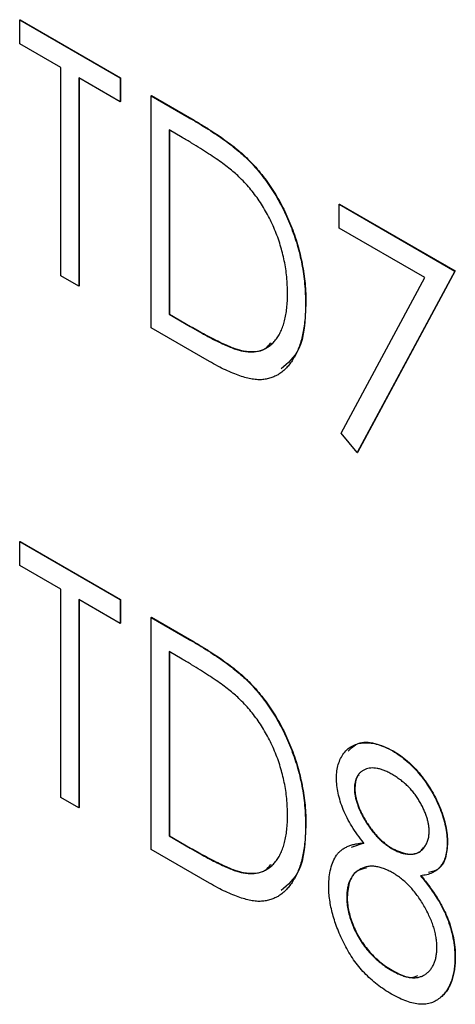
# Model space of a CAD drawing. Header units: millimetres. Extents: x 0 to 420, y 0 to 297.
# Tile 30 of 43: x 333.68 to 335.71, y 197.77 to 202.36. Entities that reach past the tile are written whole.
import ezdxf

# ---------------------------------------------------------------- set-up
doc = ezdxf.new("R2010")
doc.units = ezdxf.units.MM

msp = doc.modelspace()

# ---------------------------------------------------------------- linework, layer by layer
at = {"color": 7, "linetype": 'Continuous', "lineweight": 25}
for p, q in [((333.6846, 202.3586), (333.6864, 202.3596)), ((333.6846, 202.2478), (333.6846, 202.3586)), ((333.6846, 202.3586), (334.1523, 202.0886)), ((333.6864, 202.3596), (334.1541, 202.0896)), ((333.8765, 202.137), (333.6846, 202.2478)), ((333.8765, 201.1676), (333.8765, 202.137)), ((334.1523, 201.9778), (333.9605, 202.0886)), ((333.9605, 202.0886), (333.9605, 201.1192)), ((333.9622, 202.0876), (333.9622, 201.1202)), ((334.1523, 202.0886), (334.1541, 202.0896)), ((334.1523, 202.0886), (334.1523, 201.9778)), ((334.1541, 202.0896), (334.1541, 201.9788)), ((334.1523, 201.9778), (334.1541, 201.9788)), ((334.2963, 202.0055), (334.298, 202.0065)), ((334.2963, 200.9253), (334.2963, 202.0055)), ((334.2963, 202.0055), (334.4733, 201.9033)), ((334.298, 202.0065), (334.4751, 201.9043)), ((334.4733, 201.9033), (334.4751, 201.9043)), ((334.4407, 201.8113), (334.3802, 201.8463)), ((334.3802, 201.8463), (334.3802, 200.9876)), ((334.382, 201.8452), (334.382, 200.9886)), ((334.7516, 201.7037), (334.7534, 201.7047)), ((335.1717, 201.5001), (335.1735, 201.5011)), ((335.1717, 201.5001), (335.7114, 201.1886)), ((335.1717, 201.3893), (335.1717, 201.5001)), ((335.1735, 201.5011), (335.7132, 201.1896)), ((335.5716, 201.1585), (335.1717, 201.3893)), ((333.9605, 201.1192), (333.8765, 201.1676)), ((335.1811, 200.4342), (335.5716, 201.1585)), ((335.7114, 201.1886), (335.2557, 200.3437)), ((335.7132, 201.1896), (335.2575, 200.3448)), ((335.7114, 201.1886), (335.7132, 201.1896)), ((333.9605, 201.1192), (333.9622, 201.1202)), ((335.0158, 201.0364), (335.0176, 201.0374)), ((334.3802, 200.9876), (334.382, 200.9886)), ((334.3802, 200.9876), (334.479, 200.9306)), ((334.382, 200.9886), (334.4807, 200.9316)), ((334.568, 200.7684), (334.2963, 200.9253)), ((334.479, 200.9306), (334.4807, 200.9316)), ((334.725, 200.8161), (334.7268, 200.8171)), ((335.2557, 200.3437), (335.1811, 200.4342)), ((335.2557, 200.3437), (335.2575, 200.3448)), ((333.6846, 199.9294), (333.6864, 199.9304)), ((333.6846, 199.9294), (334.1523, 199.6594)), ((333.6846, 199.8186), (333.6846, 199.9294)), ((333.6864, 199.9304), (334.1541, 199.6604)), ((333.8765, 199.7078), (333.6846, 199.8186)), ((333.8765, 198.7384), (333.8765, 199.7078)), ((334.1523, 199.5486), (333.9605, 199.6594)), ((333.9605, 199.6594), (333.9605, 198.6899)), ((333.9622, 199.6583), (333.9622, 198.691)), ((334.1523, 199.6594), (334.1541, 199.6604)), ((334.1523, 199.6594), (334.1523, 199.5486)), ((334.1541, 199.6604), (334.1541, 199.5496)), ((334.1523, 199.5486), (334.1541, 199.5496)), ((334.2963, 199.5763), (334.298, 199.5773)), ((334.2963, 198.4961), (334.2963, 199.5763)), ((334.2963, 199.5763), (334.4733, 199.4741)), ((334.298, 199.5773), (334.4751, 199.4751)), ((334.4733, 199.4741), (334.4751, 199.4751)), ((334.4407, 199.3821), (334.3802, 199.4171)), ((334.3802, 199.4171), (334.3802, 198.5584)), ((334.382, 199.416), (334.382, 198.5594)), ((334.7516, 199.2745), (334.7534, 199.2755)), ((335.4217, 198.9543), (335.4235, 198.9553)), ((335.2437, 198.7784), (335.2455, 198.7794)), ((333.9605, 198.6899), (333.8765, 198.7384)), ((333.9605, 198.6899), (333.9622, 198.691)), ((335.0158, 198.6072), (335.0176, 198.6082)), ((334.3802, 198.5584), (334.382, 198.5594)), ((334.3802, 198.5584), (334.479, 198.5014)), ((334.382, 198.5594), (334.4807, 198.5024)), ((334.568, 198.3392), (334.2963, 198.4961)), ((334.479, 198.5014), (334.4807, 198.5024)), ((335.2297, 198.5065), (335.2891, 198.5267)), ((335.4204, 198.498), (335.4222, 198.4991)), ((335.6754, 198.5276), (335.6772, 198.5286)), ((334.725, 198.3869), (334.7268, 198.3879)), ((335.2077, 198.2724), (335.2095, 198.2734)), ((335.7114, 197.9938), (335.7132, 197.9948)), ((335.4172, 197.9321), (335.419, 197.9331)), ((335.646, 197.8078), (335.6478, 197.8088))]:
    msp.add_line(p, q, dxfattribs=at)
for points, knots in [([(334.4733, 201.9033), (334.4888, 201.8942), (334.5185, 201.8768), (334.5615, 201.8503), (334.6013, 201.8244), (334.6378, 201.799), (334.671, 201.7746), (334.7009, 201.7506), (334.7276, 201.7275), (334.7439, 201.7113), (334.7516, 201.7037)], [0, 0, 0, 0, 0.1643442, 0.3167935, 0.4581469, 0.5885633, 0.7074923, 0.8152688, 0.9128975, 1, 1, 1, 1]), ([(334.4751, 201.9043), (334.4905, 201.8953), (334.5203, 201.8778), (334.5633, 201.8513), (334.603, 201.8254), (334.6395, 201.8), (334.6728, 201.7756), (334.7027, 201.7516), (334.7293, 201.7285), (334.7457, 201.7123), (334.7534, 201.7047)], [0, 0, 0, 0, 0.1643442, 0.3167935, 0.4581469, 0.5885633, 0.7074923, 0.8152688, 0.9128975, 1, 1, 1, 1]), ([(334.7051, 201.6284), (334.6979, 201.6351), (334.6826, 201.6493), (334.6575, 201.6695), (334.6293, 201.6909), (334.5979, 201.7134), (334.5632, 201.7365), (334.5253, 201.7608), (334.4841, 201.7861), (334.4555, 201.8027), (334.4407, 201.8113)], [0, 0, 0, 0, 0.0847739, 0.1803115, 0.2870905, 0.4060148, 0.5364816, 0.6786817, 0.8334022, 1, 1, 1, 1]), ([(334.7516, 201.7037), (334.7618, 201.6931), (334.7819, 201.672), (334.8104, 201.6378), (334.8373, 201.602), (334.8628, 201.565), (334.8859, 201.5259), (334.9079, 201.4857), (334.9278, 201.4438), (334.9462, 201.4005), (334.9626, 201.3563), (334.977, 201.3116), (334.9889, 201.2665), (334.999, 201.221), (335.0062, 201.1753), (335.012, 201.1289), (335.0151, 201.0824), (335.0156, 201.0519), (335.0158, 201.0364)], [0, 0, 0, 0, 0.059398, 0.117804, 0.175649, 0.233437, 0.291249, 0.349576, 0.409329, 0.470372, 0.532591, 0.595119, 0.658625, 0.723231, 0.789405, 0.857649, 0.927742, 1, 1, 1, 1]), ([(334.7534, 201.7047), (334.7635, 201.6941), (334.7836, 201.673), (334.8122, 201.6388), (334.839, 201.603), (334.8645, 201.566), (334.8877, 201.527), (334.9097, 201.4868), (334.9296, 201.4448), (334.948, 201.4016), (334.9644, 201.3574), (334.9788, 201.3126), (334.9906, 201.2675), (335.0008, 201.222), (335.008, 201.1763), (335.0138, 201.1299), (335.0169, 201.0834), (335.0174, 201.0529), (335.0176, 201.0374)], [0, 0, 0, 0, 0.059398, 0.117804, 0.175649, 0.233437, 0.291249, 0.349576, 0.409329, 0.470372, 0.532591, 0.595119, 0.658625, 0.723231, 0.789405, 0.857649, 0.927742, 1, 1, 1, 1]), ([(334.9319, 201.0851), (334.9317, 201.0978), (334.9314, 201.1228), (334.9285, 201.1609), (334.9238, 201.1985), (334.9173, 201.236), (334.9089, 201.2731), (334.8985, 201.3099), (334.8864, 201.3464), (334.8723, 201.3825), (334.8566, 201.4176), (334.8395, 201.4518), (334.8206, 201.4844), (334.8007, 201.5161), (334.7789, 201.5462), (334.7558, 201.5752), (334.7311, 201.6027), (334.7139, 201.6197), (334.7051, 201.6284)], [0, 0, 0, 0, 0.072235, 0.141829, 0.209054, 0.274618, 0.338839, 0.40167, 0.463864, 0.525432, 0.586208, 0.645431, 0.704074, 0.762298, 0.820336, 0.879142, 0.938766, 1, 1, 1, 1]), ([(334.725, 200.8161), (334.7329, 200.815), (334.7484, 200.8129), (334.7708, 200.8125), (334.7916, 200.8154), (334.8115, 200.8202), (334.8297, 200.8286), (334.8467, 200.8393), (334.8626, 200.8526), (334.877, 200.8687), (334.8899, 200.8874), (334.9011, 200.9085), (334.9108, 200.9318), (334.9183, 200.9579), (334.9246, 200.986), (334.9289, 201.0168), (334.9313, 201.0499), (334.9317, 201.0732), (334.9319, 201.0851)], [0, 0, 0, 0, 0.059658, 0.118319, 0.176002, 0.23344, 0.290884, 0.349178, 0.408074, 0.468667, 0.53039, 0.592632, 0.655752, 0.720395, 0.787156, 0.855716, 0.926408, 1, 1, 1, 1]), ([(335.0158, 201.0364), (335.0156, 201.0232), (335.0152, 200.9971), (335.0129, 200.9596), (335.0082, 200.9248), (335.0024, 200.8917), (334.9943, 200.8613), (334.9852, 200.8324), (334.9736, 200.8065), (334.9607, 200.7825), (334.9464, 200.7612), (334.9309, 200.7422), (334.9146, 200.7257), (334.8969, 200.7122), (334.8785, 200.7009), (334.8587, 200.6926), (334.838, 200.6867), (334.8163, 200.6832), (334.7928, 200.6828), (334.7672, 200.6857), (334.7394, 200.6919), (334.7094, 200.701), (334.6772, 200.7131), (334.6428, 200.7286), (334.6061, 200.7468), (334.5809, 200.7611), (334.568, 200.7684)], [0, 0, 0, 0, 0.047591, 0.093744, 0.138658, 0.182637, 0.225674, 0.268046, 0.309925, 0.35122, 0.391858, 0.430949, 0.469216, 0.506063, 0.542432, 0.578163, 0.613445, 0.648473, 0.684358, 0.722083, 0.761938, 0.803977, 0.848876, 0.896245, 0.946758, 1, 1, 1, 1]), ([(335.0176, 201.0374), (335.0139, 200.959), (335.0075, 200.824), (334.9328, 200.76), (334.9015, 200.7332)], [0, 0, 0, 0, 0.580834, 1, 1, 1, 1]), ([(334.479, 200.9306), (334.4932, 200.9225), (334.5205, 200.9069), (334.5598, 200.8855), (334.5957, 200.8669), (334.6282, 200.8511), (334.6572, 200.8382), (334.6829, 200.8277), (334.7052, 200.8203), (334.7187, 200.8174), (334.725, 200.8161)], [0, 0, 0, 0, 0.172244, 0.330193, 0.475432, 0.606548, 0.724426, 0.829129, 0.920407, 1, 1, 1, 1]), ([(334.4807, 200.9316), (334.495, 200.9235), (334.5223, 200.9079), (334.5616, 200.8865), (334.5974, 200.8679), (334.6299, 200.8521), (334.659, 200.8392), (334.6847, 200.8287), (334.707, 200.8214), (334.7205, 200.8184), (334.7268, 200.8171)], [0, 0, 0, 0, 0.172244, 0.330193, 0.475432, 0.606548, 0.724426, 0.829129, 0.920407, 1, 1, 1, 1]), ([(334.7268, 200.8171), (334.7643, 200.8136), (334.8159, 200.8089), (334.8455, 200.8447), (334.8536, 200.8544)], [0, 0, 0, 0, 0.728133, 1, 1, 1, 1]), ([(334.4733, 199.4741), (334.4888, 199.465), (334.5185, 199.4476), (334.5615, 199.4211), (334.6013, 199.3952), (334.6378, 199.3698), (334.671, 199.3454), (334.7009, 199.3214), (334.7276, 199.2982), (334.7439, 199.2821), (334.7516, 199.2745)], [0, 0, 0, 0, 0.1643442, 0.3167935, 0.4581469, 0.5885633, 0.7074923, 0.8152688, 0.9128975, 1, 1, 1, 1]), ([(334.4751, 199.4751), (334.4905, 199.4661), (334.5203, 199.4486), (334.5633, 199.4221), (334.603, 199.3962), (334.6395, 199.3708), (334.6728, 199.3464), (334.7027, 199.3224), (334.7293, 199.2993), (334.7457, 199.2831), (334.7534, 199.2755)], [0, 0, 0, 0, 0.1643442, 0.3167935, 0.4581469, 0.5885633, 0.7074923, 0.8152688, 0.9128975, 1, 1, 1, 1]), ([(334.7051, 199.1992), (334.6979, 199.2059), (334.6826, 199.22), (334.6575, 199.2403), (334.6293, 199.2617), (334.5979, 199.2842), (334.5632, 199.3073), (334.5253, 199.3316), (334.4841, 199.3569), (334.4555, 199.3735), (334.4407, 199.3821)], [0, 0, 0, 0, 0.084774, 0.180312, 0.28709, 0.406015, 0.536482, 0.678682, 0.833402, 1, 1, 1, 1]), ([(334.7516, 199.2745), (334.7618, 199.2639), (334.7819, 199.2428), (334.8104, 199.2086), (334.8373, 199.1728), (334.8628, 199.1358), (334.8859, 199.0967), (334.9079, 199.0565), (334.9278, 199.0146), (334.9462, 198.9713), (334.9626, 198.9271), (334.977, 198.8823), (334.9889, 198.8373), (334.999, 198.7918), (335.0062, 198.7461), (335.012, 198.6997), (335.0151, 198.6532), (335.0156, 198.6227), (335.0158, 198.6072)], [0, 0, 0, 0, 0.059398, 0.117804, 0.175649, 0.233437, 0.291249, 0.349576, 0.409329, 0.470372, 0.532591, 0.595119, 0.658625, 0.723231, 0.789405, 0.857649, 0.927742, 1, 1, 1, 1]), ([(334.7534, 199.2755), (334.7635, 199.2649), (334.7836, 199.2438), (334.8122, 199.2096), (334.839, 199.1738), (334.8645, 199.1368), (334.8877, 199.0978), (334.9097, 199.0576), (334.9296, 199.0156), (334.948, 198.9723), (334.9644, 198.9281), (334.9788, 198.8834), (334.9906, 198.8383), (335.0008, 198.7928), (335.008, 198.7471), (335.0138, 198.7007), (335.0169, 198.6542), (335.0174, 198.6237), (335.0176, 198.6082)], [0, 0, 0, 0, 0.059398, 0.117804, 0.175649, 0.233437, 0.291249, 0.349576, 0.409329, 0.470372, 0.532591, 0.595119, 0.658625, 0.723231, 0.789405, 0.857649, 0.927742, 1, 1, 1, 1]), ([(334.9319, 198.6558), (334.9317, 198.6686), (334.9314, 198.6936), (334.9285, 198.7317), (334.9238, 198.7693), (334.9173, 198.8068), (334.9089, 198.8439), (334.8985, 198.8807), (334.8864, 198.9172), (334.8723, 198.9533), (334.8566, 198.9884), (334.8395, 199.0226), (334.8206, 199.0552), (334.8007, 199.0869), (334.7789, 199.117), (334.7558, 199.146), (334.7311, 199.1735), (334.7139, 199.1905), (334.7051, 199.1992)], [0, 0, 0, 0, 0.072235, 0.141829, 0.209054, 0.274618, 0.338839, 0.40167, 0.463864, 0.525432, 0.586208, 0.645431, 0.704074, 0.762298, 0.820336, 0.879142, 0.938766, 1, 1, 1, 1]), ([(335.1597, 198.8283), (335.1602, 198.8396), (335.1611, 198.8621), (335.1678, 198.8927), (335.1788, 198.9202), (335.1938, 198.9446), (335.2124, 198.965), (335.235, 198.9799), (335.2608, 198.9895), (335.2896, 198.9934), (335.3205, 198.9923), (335.3532, 198.985), (335.387, 198.973), (335.4101, 198.9606), (335.4217, 198.9543)], [0, 0, 0, 0, 0.075898, 0.152361, 0.231582, 0.313764, 0.397876, 0.481065, 0.564927, 0.651306, 0.738407, 0.824672, 0.911311, 1, 1, 1, 1]), ([(335.2136, 198.9534), (335.2282, 198.9675), (335.2601, 198.9986), (335.3374, 198.9958), (335.3948, 198.9688), (335.4235, 198.9553)], [0, 0, 0, 0, 0.295629, 0.647723, 1, 1, 1, 1]), ([(335.4217, 198.9543), (335.433, 198.9473), (335.4555, 198.9335), (335.4884, 198.9071), (335.52, 198.8767), (335.55, 198.8426), (335.5779, 198.8059), (335.6028, 198.767), (335.6244, 198.7264), (335.6426, 198.685), (335.6572, 198.6434), (335.6678, 198.603), (335.6743, 198.564), (335.675, 198.5398), (335.6754, 198.5276)], [0, 0, 0, 0, 0.087232, 0.172427, 0.257616, 0.343034, 0.4283, 0.511889, 0.594344, 0.678136, 0.76075, 0.84139, 0.92045, 1, 1, 1, 1]), ([(335.4235, 198.9553), (335.4348, 198.9483), (335.4572, 198.9345), (335.4902, 198.9081), (335.5218, 198.8777), (335.5518, 198.8436), (335.5797, 198.8069), (335.6045, 198.768), (335.6262, 198.7274), (335.6443, 198.686), (335.659, 198.6444), (335.6696, 198.604), (335.676, 198.565), (335.6768, 198.5408), (335.6772, 198.5286)], [0, 0, 0, 0, 0.087232, 0.172427, 0.257616, 0.343034, 0.4283, 0.511889, 0.594344, 0.678136, 0.76075, 0.84139, 0.92045, 1, 1, 1, 1]), ([(335.4172, 198.8461), (335.4111, 198.8494), (335.3991, 198.856), (335.3815, 198.864), (335.3647, 198.8698), (335.3486, 198.8738), (335.3336, 198.8751), (335.3191, 198.8752), (335.3055, 198.8727), (335.2929, 198.8684), (335.2814, 198.8624), (335.2713, 198.8549), (335.2628, 198.8459), (335.2558, 198.8354), (335.2504, 198.8233), (335.2464, 198.8099), (335.2441, 198.7949), (335.2438, 198.7839), (335.2437, 198.7784)], [0, 0, 0, 0, 0.072996, 0.142608, 0.210916, 0.276855, 0.341261, 0.405498, 0.469489, 0.534113, 0.597809, 0.65795, 0.716176, 0.773138, 0.829528, 0.885346, 0.941873, 1, 1, 1, 1]), ([(335.2874, 198.5257), (335.2773, 198.5384), (335.2576, 198.5631), (335.2315, 198.6024), (335.2092, 198.6417), (335.1911, 198.6809), (335.1772, 198.7196), (335.1672, 198.7573), (335.1609, 198.7939), (335.1601, 198.8168), (335.1597, 198.8283)], [0, 0, 0, 0, 0.141592, 0.276063, 0.403302, 0.527299, 0.647677, 0.765094, 0.881778, 1, 1, 1, 1]), ([(335.2662, 198.8436), (335.2629, 198.8409), (335.248, 198.8283), (335.2466, 198.8008), (335.2455, 198.7794)], [0, 0, 0, 0, 0.217437, 1, 1, 1, 1]), ([(335.5915, 198.5797), (335.5913, 198.585), (335.591, 198.5953), (335.5889, 198.6116), (335.5855, 198.6283), (335.5806, 198.6455), (335.5742, 198.6633), (335.5664, 198.6815), (335.5574, 198.7002), (335.547, 198.7193), (335.5352, 198.7382), (335.5222, 198.7565), (335.5077, 198.7739), (335.492, 198.7904), (335.4751, 198.8056), (335.457, 198.8203), (335.4375, 198.8339), (335.4241, 198.8419), (335.4172, 198.8461)], [0, 0, 0, 0, 0.0528921, 0.1048609, 0.1564612, 0.2099151, 0.2644753, 0.3203826, 0.3787018, 0.4402919, 0.502986, 0.565931, 0.6311677, 0.6978802, 0.7675577, 0.8403456, 0.9181302, 1, 1, 1, 1]), ([(335.2437, 198.7784), (335.2438, 198.7726), (335.244, 198.7614), (335.2469, 198.7433), (335.2509, 198.7249), (335.2568, 198.7058), (335.2645, 198.6862), (335.2733, 198.666), (335.2845, 198.6454), (335.2966, 198.6244), (335.31, 198.6039), (335.324, 198.5844), (335.3388, 198.5665), (335.3541, 198.55), (335.3698, 198.5347), (335.3862, 198.521), (335.4031, 198.5085), (335.4146, 198.5016), (335.4204, 198.498)], [0, 0, 0, 0, 0.056616, 0.111922, 0.167884, 0.224708, 0.283151, 0.34408, 0.407772, 0.474921, 0.54286, 0.609016, 0.67358, 0.738498, 0.801995, 0.866705, 0.932523, 1, 1, 1, 1]), ([(335.2455, 198.7794), (335.2456, 198.7737), (335.2458, 198.7624), (335.2487, 198.7443), (335.2527, 198.7259), (335.2586, 198.7068), (335.2662, 198.6872), (335.2751, 198.667), (335.2862, 198.6464), (335.2984, 198.6254), (335.3117, 198.6049), (335.3258, 198.5854), (335.3406, 198.5675), (335.3558, 198.551), (335.3716, 198.5357), (335.3879, 198.522), (335.4049, 198.5095), (335.4164, 198.5026), (335.4222, 198.4991)], [0, 0, 0, 0, 0.056616, 0.111922, 0.167884, 0.224708, 0.283151, 0.34408, 0.407772, 0.474921, 0.54286, 0.609016, 0.67358, 0.738498, 0.801995, 0.866705, 0.932523, 1, 1, 1, 1]), ([(334.725, 198.3869), (334.7329, 198.3858), (334.7484, 198.3837), (334.7708, 198.3832), (334.7916, 198.3862), (334.8115, 198.391), (334.8297, 198.3994), (334.8467, 198.4101), (334.8626, 198.4234), (334.877, 198.4395), (334.8899, 198.4582), (334.9011, 198.4793), (334.9108, 198.5026), (334.9183, 198.5287), (334.9246, 198.5568), (334.9289, 198.5876), (334.9313, 198.6207), (334.9317, 198.644), (334.9319, 198.6558)], [0, 0, 0, 0, 0.059658, 0.118319, 0.176002, 0.23344, 0.290884, 0.349178, 0.408074, 0.468667, 0.53039, 0.592632, 0.655752, 0.720395, 0.787156, 0.855716, 0.926408, 1, 1, 1, 1]), ([(335.0158, 198.6072), (335.0156, 198.5939), (335.0152, 198.5679), (335.0129, 198.5304), (335.0082, 198.4956), (335.0024, 198.4625), (334.9943, 198.4321), (334.9852, 198.4032), (334.9736, 198.3773), (334.9607, 198.3533), (334.9464, 198.332), (334.9309, 198.313), (334.9146, 198.2965), (334.8969, 198.2829), (334.8785, 198.2716), (334.8587, 198.2634), (334.838, 198.2575), (334.8163, 198.254), (334.7928, 198.2536), (334.7672, 198.2565), (334.7394, 198.2627), (334.7094, 198.2718), (334.6772, 198.2839), (334.6428, 198.2994), (334.6061, 198.3176), (334.5809, 198.3319), (334.568, 198.3392)], [0, 0, 0, 0, 0.047591, 0.093744, 0.138658, 0.182637, 0.225674, 0.268046, 0.309925, 0.35122, 0.391858, 0.430949, 0.469216, 0.506063, 0.542432, 0.578163, 0.613445, 0.648473, 0.684358, 0.722083, 0.761938, 0.803977, 0.848876, 0.896245, 0.946758, 1, 1, 1, 1]), ([(335.0176, 198.6082), (335.0139, 198.5298), (335.0075, 198.3947), (334.9328, 198.3308), (334.9015, 198.304)], [0, 0, 0, 0, 0.580834, 1, 1, 1, 1]), ([(335.4204, 198.498), (335.4279, 198.494), (335.4427, 198.486), (335.4645, 198.4784), (335.4857, 198.474), (335.5061, 198.473), (335.5251, 198.4755), (335.5421, 198.4818), (335.5569, 198.4916), (335.5691, 198.5051), (335.5789, 198.521), (335.5863, 198.5386), (335.5905, 198.5582), (335.5912, 198.5726), (335.5915, 198.5797)], [0, 0, 0, 0, 0.087185, 0.173538, 0.259581, 0.347289, 0.434973, 0.520191, 0.604029, 0.688633, 0.772056, 0.850297, 0.925899, 1, 1, 1, 1]), ([(334.479, 198.5014), (334.4932, 198.4933), (334.5205, 198.4776), (334.5598, 198.4563), (334.5957, 198.4377), (334.6282, 198.4218), (334.6572, 198.409), (334.6829, 198.3985), (334.7052, 198.3911), (334.7187, 198.3882), (334.725, 198.3869)], [0, 0, 0, 0, 0.172244, 0.330193, 0.475432, 0.606548, 0.724426, 0.829129, 0.920407, 1, 1, 1, 1]), ([(334.4807, 198.5024), (334.495, 198.4943), (334.5223, 198.4787), (334.5616, 198.4573), (334.5974, 198.4387), (334.6299, 198.4229), (334.659, 198.41), (334.6847, 198.3995), (334.707, 198.3921), (334.7205, 198.3892), (334.7268, 198.3879)], [0, 0, 0, 0, 0.172244, 0.330193, 0.475432, 0.606548, 0.724426, 0.829129, 0.920407, 1, 1, 1, 1]), ([(335.1238, 198.3241), (335.1242, 198.3389), (335.125, 198.3677), (335.1319, 198.4066), (335.1435, 198.4402), (335.1566, 198.4647), (335.1697, 198.4812), (335.1815, 198.4921), (335.195, 198.5013), (335.2101, 198.5094), (335.2269, 198.5158), (335.2454, 198.5208), (335.2656, 198.5243), (335.28, 198.5252), (335.2874, 198.5257)], [0, 0, 0, 0, 0.120756, 0.236813, 0.35026, 0.46331, 0.521154, 0.58056, 0.64281, 0.707476, 0.775704, 0.846526, 0.921479, 1, 1, 1, 1]), ([(335.4222, 198.4991), (335.4458, 198.4888), (335.4931, 198.4683), (335.5448, 198.476), (335.5617, 198.4998), (335.5666, 198.5066)], [0, 0, 0, 0, 0.4156211, 0.8310425, 1, 1, 1, 1]), ([(335.6754, 198.5276), (335.6751, 198.5161), (335.6745, 198.4934), (335.6685, 198.4635), (335.6587, 198.4376), (335.6448, 198.4162), (335.6272, 198.3987), (335.6054, 198.3862), (335.5802, 198.3769), (335.561, 198.3746), (335.5512, 198.3734)], [0, 0, 0, 0, 0.1246928, 0.2446228, 0.3622423, 0.4801474, 0.6004583, 0.7254064, 0.8587054, 1, 1, 1, 1]), ([(335.6772, 198.5286), (335.6753, 198.5035), (335.6714, 198.4533), (335.6403, 198.4009), (335.6051, 198.3922), (335.5885, 198.3882)], [0, 0, 0, 0, 0.346393, 0.692584, 1, 1, 1, 1]), ([(334.7268, 198.3879), (334.7643, 198.3844), (334.8159, 198.3797), (334.8455, 198.4155), (334.8536, 198.4252)], [0, 0, 0, 0, 0.728133, 1, 1, 1, 1]), ([(335.4221, 198.3863), (335.4146, 198.3904), (335.4, 198.3985), (335.3786, 198.4072), (335.358, 198.4138), (335.3382, 198.4174), (335.3196, 198.4178), (335.3017, 198.4159), (335.285, 198.4108), (335.2691, 198.4035), (335.2549, 198.3936), (335.2422, 198.3822), (335.2317, 198.3683), (335.2227, 198.3531), (335.216, 198.3357), (335.2114, 198.3163), (335.2082, 198.2954), (335.2079, 198.2801), (335.2077, 198.2724)], [0, 0, 0, 0, 0.067596, 0.132929, 0.196397, 0.259393, 0.321589, 0.384465, 0.447689, 0.51278, 0.577452, 0.639772, 0.700413, 0.760058, 0.819311, 0.878362, 0.938641, 1, 1, 1, 1]), ([(335.2996, 198.4085), (335.2859, 198.4059), (335.252, 198.3997), (335.2171, 198.3525), (335.212, 198.2998), (335.2095, 198.2734)], [0, 0, 0, 0, 0.253168, 0.62667, 1, 1, 1, 1]), ([(335.6275, 198.0403), (335.6273, 198.0478), (335.627, 198.0625), (335.624, 198.0856), (335.6194, 198.1091), (335.6127, 198.1332), (335.6043, 198.1577), (335.5937, 198.1826), (335.5814, 198.208), (335.5675, 198.2333), (335.5523, 198.2583), (335.536, 198.2817), (335.519, 198.3037), (335.5011, 198.3237), (335.4825, 198.3421), (335.463, 198.3587), (335.4428, 198.3737), (335.429, 198.3821), (335.4221, 198.3863)], [0, 0, 0, 0, 0.0607153, 0.1196582, 0.1786371, 0.2377148, 0.2975386, 0.3590521, 0.4221988, 0.4878296, 0.5538978, 0.6184644, 0.6811729, 0.7436698, 0.8060987, 0.8691137, 0.9339398, 1, 1, 1, 1]), ([(335.5512, 198.3734), (335.5583, 198.3647), (335.5722, 198.3476), (335.5919, 198.3219), (335.6097, 198.2962), (335.6263, 198.2715), (335.641, 198.2469), (335.654, 198.2227), (335.6657, 198.1991), (335.6785, 198.1682), (335.6917, 198.1298), (335.7033, 198.0838), (335.7102, 198.0379), (335.711, 198.0087), (335.7114, 197.9938)], [0, 0, 0, 0, 0.078045, 0.152615, 0.223262, 0.290956, 0.355325, 0.417626, 0.476908, 0.534534, 0.647521, 0.761304, 0.878255, 1, 1, 1, 1]), ([(335.553, 198.3744), (335.5601, 198.3657), (335.5739, 198.3487), (335.5937, 198.3229), (335.6114, 198.2973), (335.6281, 198.2726), (335.6427, 198.2479), (335.6558, 198.2238), (335.6674, 198.2001), (335.6803, 198.1693), (335.6935, 198.1308), (335.7051, 198.0848), (335.7119, 198.039), (335.7128, 198.0097), (335.7132, 197.9948)], [0, 0, 0, 0, 0.078045, 0.152615, 0.223262, 0.290956, 0.355325, 0.417626, 0.476908, 0.534534, 0.647521, 0.761304, 0.878255, 1, 1, 1, 1]), ([(335.4165, 197.8217), (335.4048, 197.8288), (335.3822, 197.8426), (335.3493, 197.8662), (335.3186, 197.8923), (335.2898, 197.9199), (335.2634, 197.95), (335.2393, 197.9821), (335.2171, 198.016), (335.1977, 198.0517), (335.1804, 198.0879), (335.1653, 198.1238), (335.1525, 198.159), (335.142, 198.1935), (335.1339, 198.2273), (335.1281, 198.2604), (335.1244, 198.2929), (335.124, 198.3137), (335.1238, 198.3241)], [0, 0, 0, 0, 0.075685, 0.147388, 0.21543, 0.280739, 0.344012, 0.406031, 0.467816, 0.530525, 0.592889, 0.653222, 0.712146, 0.770064, 0.827275, 0.884378, 0.941815, 1, 1, 1, 1]), ([(335.2077, 198.2724), (335.208, 198.2625), (335.2087, 198.243), (335.2138, 198.2116), (335.2221, 198.1794), (335.2335, 198.1464), (335.2477, 198.1135), (335.2654, 198.0818), (335.285, 198.0513), (335.3076, 198.0228), (335.3322, 197.9961), (335.359, 197.9722), (335.3875, 197.9501), (335.4071, 197.9382), (335.4172, 197.9321)], [0, 0, 0, 0, 0.079492, 0.157381, 0.236934, 0.317668, 0.399093, 0.479085, 0.559795, 0.642118, 0.726678, 0.813997, 0.904588, 1, 1, 1, 1]), ([(335.2095, 198.2734), (335.2098, 198.2636), (335.2105, 198.244), (335.2156, 198.2127), (335.2238, 198.1804), (335.2353, 198.1474), (335.2495, 198.1145), (335.2671, 198.0828), (335.2868, 198.0523), (335.3093, 198.0238), (335.334, 197.9971), (335.3608, 197.9733), (335.3893, 197.9511), (335.4089, 197.9392), (335.419, 197.9331)], [0, 0, 0, 0, 0.079492, 0.157381, 0.236934, 0.317668, 0.399093, 0.479085, 0.559795, 0.642118, 0.726678, 0.813997, 0.904588, 1, 1, 1, 1]), ([(335.4172, 197.9321), (335.425, 197.9278), (335.4403, 197.9193), (335.4627, 197.9097), (335.4838, 197.9029), (335.5037, 197.899), (335.5225, 197.8976), (335.5397, 197.8998), (335.5561, 197.9042), (335.5707, 197.912), (335.5839, 197.9218), (335.5956, 197.9334), (335.6054, 197.947), (335.6135, 197.962), (335.6197, 197.979), (335.6242, 197.9976), (335.6269, 198.0181), (335.6273, 198.0328), (335.6275, 198.0403)], [0, 0, 0, 0, 0.07246, 0.141932, 0.208401, 0.273058, 0.335808, 0.397893, 0.459985, 0.52308, 0.585468, 0.646407, 0.705612, 0.763909, 0.821613, 0.880053, 0.939113, 1, 1, 1, 1]), ([(335.7114, 197.9938), (335.7113, 197.9834), (335.711, 197.963), (335.7076, 197.9346), (335.7027, 197.908), (335.6954, 197.8836), (335.6864, 197.8612), (335.6749, 197.8412), (335.6617, 197.823), (335.6513, 197.8129), (335.646, 197.8078)], [0, 0, 0, 0, 0.129553, 0.256356, 0.381025, 0.503667, 0.6269, 0.749143, 0.873737, 1, 1, 1, 1]), ([(335.7132, 197.9948), (335.713, 197.9845), (335.7128, 197.964), (335.7093, 197.9357), (335.7044, 197.909), (335.6972, 197.8846), (335.6881, 197.8622), (335.6766, 197.8422), (335.6635, 197.824), (335.653, 197.8139), (335.6478, 197.8088)], [0, 0, 0, 0, 0.129553, 0.256356, 0.381025, 0.503667, 0.6269, 0.749143, 0.873737, 1, 1, 1, 1]), ([(335.419, 197.9331), (335.4504, 197.9161), (335.4952, 197.8917), (335.5287, 197.9044), (335.5388, 197.9082)], [0, 0, 0, 0, 0.700903, 1, 1, 1, 1]), ([(335.646, 197.8078), (335.6391, 197.8023), (335.6255, 197.7915), (335.6021, 197.7807), (335.5764, 197.775), (335.5485, 197.7744), (335.5185, 197.7787), (335.4863, 197.7879), (335.4521, 197.8023), (335.4285, 197.8151), (335.4165, 197.8217)], [0, 0, 0, 0, 0.122641, 0.242661, 0.361411, 0.481244, 0.603312, 0.729266, 0.861221, 1, 1, 1, 1])]:
    msp.add_open_spline(points, degree=3, knots=knots, dxfattribs=at)

doc.saveas('drawing.dxf')
